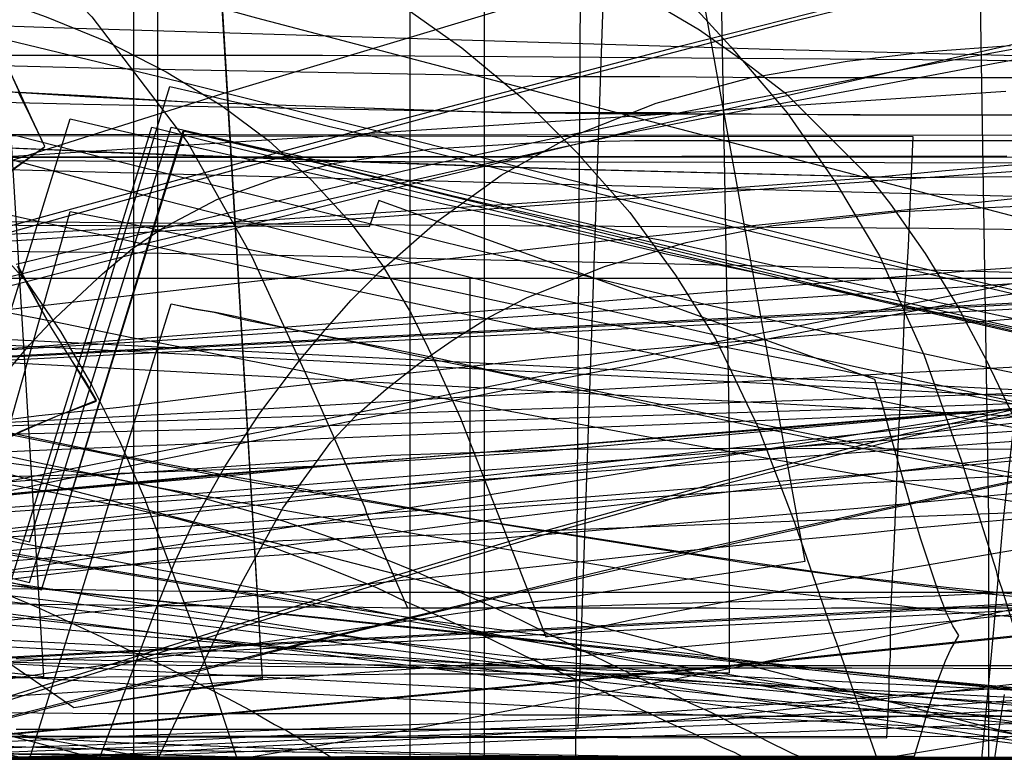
# Model space of a CAD drawing. Header units: millimetres. Extents: x 0 to 1298, y -1 to 755.
# Tile 152 of 169: x 162 to 244, y 0 to 62. Entities that reach past the tile are written whole.
import ezdxf

# ---------------------------------------------------------------- set-up
doc = ezdxf.new("R2010")
doc.units = ezdxf.units.MM
doc.layers.add('1', color=7, linetype='Continuous')

# ---------------------------------------------------------------- blocks, each defined once
blk = doc.blocks.new('PART001')
at = {"layer": '1'}
blk.add_lwpolyline([(274.5, 307.4), (230.3, 306.9), (184.4, 306.6), (150.2, 306.3), (115.8, 306), (83.2, 305.9), (26.2, 305.9), (13.4, 306), (0, 306), (0, 58.5), (3.8, 58.6), (14.3, 58.6), (20.7, 58.7), (26.7, 58.7), (32.5, 58.8), (89.8, 58.8), (100.5, 58.7), (111.3, 58.7), (132.9, 58.6), (187.7, 58.6), (241.5, 58.2), (269.7, 57.7)], dxfattribs=at)
blk = doc.blocks.new('PART002')
at = {"layer": '1'}
for points in [[(244.7, 50.2), (55.3, 50)], [(11.8, 0), (246.9, 0.2)]]:
    blk.add_lwpolyline(points, dxfattribs=at)
blk = doc.blocks.new('PART003')
at = {"layer": '1'}
blk.add_lwpolyline([(347.6, 0), (348.9, 25), (1.3, 42.5), (0, 17.5)], close=True, dxfattribs=at)
blk = doc.blocks.new('PART004')
at = {"layer": '1'}
blk.add_lwpolyline([(201.2, 0), (201.2, 68), (0, 68), (0, 0)], close=True, dxfattribs=at)
blk = doc.blocks.new('PART005')
at = {"layer": '1'}
blk.add_lwpolyline([(158.7, 27.8), (169.3, 25.6), (180, 23.6), (201.5, 19.8), (220.7, 16.8), (230.3, 15.4), (239.9, 14.3), (248.9, 13.4)], dxfattribs=at)
blk = doc.blocks.new('PART006')
at = {"layer": '1'}
blk.add_lwpolyline([(0, 0), (300, 0), (300, 40), (0, 40)], close=True, dxfattribs=at)
blk = doc.blocks.new('PART008')
at = {"layer": '1'}
blk.add_lwpolyline([(0, 40), (0, 0), (300, 0), (300, 40)], close=True, dxfattribs=at)
blk = doc.blocks.new('PART009')
at = {"layer": '1'}
blk.add_lwpolyline([(246.2, 281), (192.3, 285.1), (143.8, 288.7), (125.2, 290), (106.6, 291.2), (88.1, 292.2), (80.8, 292.4), (69.6, 292.9), (56.2, 293.2), (42.5, 293.4), (31.8, 293.6), (21, 293.8), (10.6, 294), (5.7, 294.1), (0.9, 294.2), (0.1, 56.7), (0, 0), (81, 0), (290.1, 0)], dxfattribs=at)
blk = doc.blocks.new('PART011')
at = {"layer": '1'}
blk.add_lwpolyline([(195, 0), (195, 90), (0, 90), (0, 0)], close=True, dxfattribs=at)
blk = doc.blocks.new('PART013')
at = {"layer": '1'}
blk.add_lwpolyline([(0, 0), (200, 0), (200, 40), (0, 40)], close=True, dxfattribs=at)
blk = doc.blocks.new('PART014')
at = {"layer": '1'}
blk.add_lwpolyline([(0, 0), (697.5, 0), (697.5, 65), (0, 65)], close=True, dxfattribs=at)
blk = doc.blocks.new('PART016')
at = {"layer": '1'}
blk.add_lwpolyline([(135.7, 36.6), (174.7, 47.5), (200.7, 54.6), (226.8, 61.4), (241.3, 65), (255.9, 68.4)], dxfattribs=at)
blk = doc.blocks.new('PART017')
at = {"layer": '1'}
blk.add_lwpolyline([(11.4, 31.5), (255.5, 0)], dxfattribs=at)
blk = doc.blocks.new('PART018')
at = {"layer": '1'}
blk.add_lwpolyline([(160.5, 24.8), (164.3, 24.3), (168, 23.8), (171.7, 23.1), (175, 22.4), (178.3, 21.6), (181.5, 20.7), (184.6, 19.8), (188.9, 18.3), (193.1, 16.6), (195.3, 15.7), (197.5, 14.7), (199.8, 13.6), (202.3, 12.5), (204.2, 11.6), (206.2, 10.6), (214.4, 6.6), (216.4, 5.7), (218.3, 4.7), (220.1, 3.9), (221.8, 3), (223.3, 2.3), (224.6, 1.6), (226.8, 0.5), (227.5, 0.2), (227.9, 0), (247.9, 0)], dxfattribs=at)
blk = doc.blocks.new('PART019')
at = {"layer": '1'}
blk.add_lwpolyline([(149.1, 18.2), (163.3, 14.7), (175.1, 52.6), (177.3, 52.1), (179.4, 51.6), (181.2, 51.2), (182.9, 50.8), (185.9, 50.2), (188.8, 49.5), (192.8, 48.6), (197.1, 47.6), (206.3, 45.4), (214.9, 43.4), (216, 43.2), (225.7, 41), (238.2, 38.2), (250.3, 35.6)], dxfattribs=at)
blk = doc.blocks.new('PART020')
at = {"layer": '1'}
blk.add_lwpolyline([(147.9, 20.6), (163.6, 22.2), (179.5, 23.7), (195.3, 25.1), (225.2, 27.5), (241.3, 28.9), (257.4, 30.2)], dxfattribs=at)
blk = doc.blocks.new('PART021')
at = {"layer": '1'}
blk.add_lwpolyline([(153.8, 0.1), (174.6, 0.4), (190.7, 1), (206.8, 1.7), (227.5, 2.3), (248.1, 3.1)], dxfattribs=at)
blk = doc.blocks.new('PART025')
at = {"layer": '1'}
blk.add_lwpolyline([(247.6, 220.3), (232.5, 221.6), (205.8, 223.4), (191.3, 224.7), (176.8, 225.8), (159.3, 226.9), (141.9, 227.6), (108.7, 228.6), (91.8, 229.3), (83.3, 229.6), (61.6, 230.1), (48.6, 230.2), (24.1, 230.2), (0, 31.4), (27.9, 27.7), (39.1, 26.3), (55.8, 24.1), (83.2, 20.8), (110.5, 17.6), (157.8, 12.3), (204.1, 7.2), (222.3, 5.2), (240.6, 3.4), (257.4, 2.1)], dxfattribs=at)
blk = doc.blocks.new('PART027')
at = {"layer": '1'}
blk.add_lwpolyline([(158.8, 0.5), (174.1, 1.1), (189.4, 1.8), (209.1, 2.4), (228.7, 3.2), (240.2, 3.8), (251.6, 4.5)], dxfattribs=at)
blk = doc.blocks.new('PART031')
at = {"layer": '1'}
blk.add_lwpolyline([(160.6, 48.2), (164.6, 51), (163.5, 53.3), (162.4, 55.5)], dxfattribs=at)
blk = doc.blocks.new('PART033')
at = {"layer": '1'}
blk.add_lwpolyline([(144.9, 0), (190.8, 14.4), (205.8, 18.9), (221.2, 23.2), (236.3, 27.1), (251.4, 30.5)], dxfattribs=at)
blk = doc.blocks.new('PART034')
at = {"layer": '1'}
blk.add_lwpolyline([(35, 0), (172, 0), (172, 70), (15.2, 70), (0, 51), (0, 44), (16.8, 23), (35, 23)], close=True, dxfattribs=at)
blk = doc.blocks.new('PART035')
at = {"layer": '1'}
blk.add_lwpolyline([(162.2, 8.4), (172.1, 8.2), (189.5, 7.9), (199.7, 7.8), (267.1, 7.8)], dxfattribs=at)
blk = doc.blocks.new('PART036')
at = {"layer": '1'}
blk.add_lwpolyline([(18.1, 0), (505.7, 0)], dxfattribs=at)
blk = doc.blocks.new('PART038')
at = {"layer": '1'}
blk.add_lwpolyline([(159.2, 71), (164, 66.5), (168.5, 61.8), (176.5, 51.3), (181.8, 41.9), (186.5, 31.7), (191.2, 21), (191.4, 20.4), (194.8, 12.6), (203.6, 12.6), (207, 12.7), (238.7, 13.6), (270.6, 15.2)], dxfattribs=at)
blk = doc.blocks.new('PART039')
at = {"layer": '1'}
blk.add_lwpolyline([(145.9, 0), (190.8, 14.1), (205.8, 18.6), (221.1, 22.9), (236.3, 26.8), (251.4, 30.2)], dxfattribs=at)
blk = doc.blocks.new('PART040')
at = {"layer": '1'}
for points in [[(249.2, 48.5), (236.3, 48.4), (208, 49.1), (194.2, 49.6), (170.4, 50.5), (165.9, 50.7), (161.1, 50.9)], [(161, 1.1), (172, 0.8), (187.6, 0.6), (196.7, 0.4), (205.5, 0.3), (220.6, 0.1), (235.2, 0), (249.2, 0.1)]]:
    blk.add_lwpolyline(points, dxfattribs=at)
blk = doc.blocks.new('PART041')
at = {"layer": '1'}
blk.add_lwpolyline([(0, 44.5), (169.1, 0), (173.9, 12.6), (175.4, 16.4), (177, 19.8), (179.6, 24.4), (182.5, 28.8), (185.8, 33.2), (187.9, 35.7), (190.1, 38.2), (192.4, 40.5), (197.3, 44.8), (202.6, 48.6), (208.1, 51.7), (215.5, 54.6), (223.3, 56.7), (231.4, 58.1), (238.2, 58.9), (245, 59.4)], dxfattribs=at)
blk = doc.blocks.new('PART043')
at = {"layer": '1'}
blk.add_lwpolyline([(172, 70), (35, 70), (35, 47), (16.8, 47), (0, 26), (0, 18.9), (15.2, 0), (172, 0)], close=True, dxfattribs=at)
blk = doc.blocks.new('PART044')
at = {"layer": '1'}
blk.add_lwpolyline([(158, 92.8), (168.1, 90.5), (173.1, 89.1), (178, 87.5), (187.6, 83.7), (196.8, 79.1), (205.5, 73.7), (211.3, 69.3), (216.7, 64.5), (219.2, 62), (221.7, 59.3), (226.4, 53.8), (230.5, 47.9), (234.1, 41.9), (237.8, 33.6), (240.9, 24.9), (243.8, 15.7), (243.9, 15.3), (244.3, 14.1), (246.7, 6.4)], dxfattribs=at)
blk = doc.blocks.new('PART045')
at = {"layer": '1'}
blk.add_lwpolyline([(245.1, 93.5), (34.1, 93.5), (30.1, 93.2), (25.7, 92.5), (21.7, 91.3), (17.4, 89.8), (13.4, 87.5), (9.7, 84.8), (7.9, 83), (6.2, 81), (4.8, 78.7), (3.5, 76.4), (2.5, 74.1), (1.5, 71.5), (0.8, 68.8), (0.3, 66.3), (0.2, 64.5), (0, 61.7), (0, 16), (0, 0), (279.2, 0)], dxfattribs=at)
blk = doc.blocks.new('PART046')
at = {"layer": '1'}
blk.add_lwpolyline([(246.7, 95), (35.6, 95), (31.4, 94.7), (26.9, 93.9), (22.7, 92.7), (18.3, 91.2), (14.1, 88.8), (10.2, 86), (8.2, 84), (6.5, 81.9), (5, 79.4), (3.7, 77.1), (2.6, 74.7), (1.5, 71.9), (0.9, 69.2), (0.4, 66.5), (0.2, 64.8), (0, 61.7), (0, 16), (0, 0), (282.2, 0)], dxfattribs=at)
blk = doc.blocks.new('PART047')
at = {"layer": '1'}
blk.add_lwpolyline([(246.7, 95), (35.6, 95), (31.4, 94.7), (26.9, 93.9), (22.7, 92.7), (18.3, 91.1), (14.1, 88.8), (10.2, 86), (8.2, 84), (6.5, 81.9), (5, 79.4), (3.7, 77.1), (2.6, 74.7), (1.5, 71.9), (0.9, 69.2), (0.4, 66.4), (0.2, 64.8), (0, 61.7), (0, 16), (0, 0), (282.2, 0)], dxfattribs=at)
blk = doc.blocks.new('PART048')
at = {"layer": '1'}
blk.add_lwpolyline([(160.7, 8.1), (170.6, 7.9), (187.9, 7.7), (198.1, 7.6), (231.8, 7.6), (265.6, 7.5)], dxfattribs=at)
blk = doc.blocks.new('PART049')
at = {"layer": '1'}
blk.add_lwpolyline([(245, 93.5), (34.1, 93.5), (30, 93.2), (25.6, 92.4), (21.6, 91.3), (17.3, 89.8), (13.3, 87.5), (9.6, 84.8), (7.8, 82.9), (6.2, 81), (4.7, 78.6), (3.4, 76.3), (2.4, 74.1), (1.4, 71.4), (0.7, 68.8), (0.3, 66.2), (0.1, 64.4), (0, 61.7), (0, 16), (0, 0), (279.1, 0)], dxfattribs=at)
blk = doc.blocks.new('PART050')
at = {"layer": '1'}
for points in [[(249.3, 48.5), (236.1, 48.4), (207.3, 49.1), (193.2, 49.6), (169.4, 50.5), (168.4, 50.5), (167.9, 50.6), (167.3, 50.6), (160.9, 50.9)], [(160.8, 1.1), (171.8, 0.8), (187.4, 0.6), (196.6, 0.4), (205.5, 0.3), (220.6, 0.1), (235.2, 0), (249.3, 0.1)]]:
    blk.add_lwpolyline(points, dxfattribs=at)
blk = doc.blocks.new('PART052')
at = {"layer": '1'}
blk.add_lwpolyline([(0, 0), (570, 0), (570, 65), (0, 65)], close=True, dxfattribs=at)
blk = doc.blocks.new('PART053')
at = {"layer": '1'}
blk.add_lwpolyline([(201.2, 0), (201.2, 68), (0, 68), (0, 0)], close=True, dxfattribs=at)
blk = doc.blocks.new('PART054')
at = {"layer": '1'}
blk.add_lwpolyline([(5.1, 48.3), (256.1, 0)], dxfattribs=at)
blk = doc.blocks.new('PART056')
at = {"layer": '1'}
blk.add_lwpolyline([(251.9, 50.1), (9, 50), (0, 39.3), (1.4, 37.5), (2.6, 35.7), (5.1, 32.4), (8.6, 27.4), (12.2, 22.1), (14.2, 18.6), (16.2, 15), (18, 11.5), (19.7, 8.1), (46.5, 0), (122.1, 0), (129.3, 0.1), (243.7, 0.1), (244.1, 2.9), (244.5, 5.4)], dxfattribs=at)
blk = doc.blocks.new('PART057')
at = {"layer": '1'}
blk.add_lwpolyline([(0, 254.7), (0, 49.7), (2, 49.9), (4.1, 50), (8.7, 50.3), (13.7, 50.6), (19, 50.8), (30, 51.4), (35.6, 51.6), (40.9, 51.7), (49.4, 51.9), (57.5, 51.8), (65.7, 51.6), (82, 51.1), (102.7, 50.5), (123.2, 50.1), (164.6, 49), (247.5, 46.8)], dxfattribs=at)
blk = doc.blocks.new('PART058')
at = {"layer": '1'}
blk.add_lwpolyline([(160.7, 5.2), (176.6, 6.2), (192, 7.3), (206.8, 8.4), (221.2, 9.7), (235.2, 11), (249.3, 12.5)], dxfattribs=at)
blk = doc.blocks.new('PART059')
at = {"layer": '1'}
blk.add_lwpolyline([(300, 0), (300, 40), (0, 40), (0, 0)], close=True, dxfattribs=at)
blk = doc.blocks.new('PART060')
at = {"layer": '1'}
blk.add_lwpolyline([(200, 0), (200, 40), (0, 40), (0, 0)], close=True, dxfattribs=at)
blk = doc.blocks.new('PART061')
at = {"layer": '1'}
blk.add_lwpolyline([(250.3, 276.5), (0.1, 276.5), (0, 220), (0, 29.5), (10.2, 28.8), (20.3, 28.2), (30.1, 27.8), (40, 27.6), (51.4, 27.8), (63, 28.3), (74.6, 28.9), (86.2, 29.7), (132.6, 32.3), (174.8, 34.9), (216.9, 37.7), (254.3, 40.2)], dxfattribs=at)
blk = doc.blocks.new('PART063')
at = {"layer": '1'}
blk.add_lwpolyline([(155.7, 6.9), (166.7, 45.6), (170.3, 44.9), (173.9, 44.1), (177.8, 43.3), (181.8, 42.4), (190.1, 40.7), (198.8, 38.9), (207.7, 37), (216.7, 35.2), (225.8, 33.4), (234.7, 31.6), (247.7, 29.1)], dxfattribs=at)
blk = doc.blocks.new('PART064')
at = {"layer": '1'}
blk.add_lwpolyline([(319.5, 41.7), (0, 25), (1.3, 0), (320.8, 16.8)], close=True, dxfattribs=at)
blk = doc.blocks.new('PART065')
at = {"layer": '1'}
blk.add_lwpolyline([(146, 42.9), (178.7, 44.6), (206, 46.4), (233.1, 48.4), (239.6, 49), (251.3, 50)], dxfattribs=at)
blk = doc.blocks.new('PART066')
at = {"layer": '1'}
blk.add_lwpolyline([(300, 40), (0, 40), (0, 0), (300, 0)], close=True, dxfattribs=at)
blk = doc.blocks.new('PART067')
at = {"layer": '1'}
blk.add_lwpolyline([(148.8, 36.1), (173.3, 42.4), (197.6, 48.5), (214.7, 52.6), (231.9, 56.5), (245.6, 59.6)], dxfattribs=at)
blk = doc.blocks.new('PART068')
at = {"layer": '1'}
blk.add_lwpolyline([(162.2, 2.5), (207.9, 2.5), (209, 2.6), (212, 89.3), (212, 109.3), (192, 109.3), (189.3, 107.6), (186.4, 105.9), (183.4, 104.1), (180.5, 102.4), (177.3, 100.7), (174.1, 99.1), (170.9, 97.6), (167.7, 96), (165.6, 95.1), (163.4, 94.2), (161.3, 93.4)], dxfattribs=at)
blk = doc.blocks.new('PART070')
at = {"layer": '1'}
blk.add_lwpolyline([(154.8, 14.9), (166.7, 53.3), (170.1, 52.5), (173.7, 51.7), (177.4, 50.9), (181.3, 50), (189.4, 48.2), (197.9, 46.2), (206.7, 44.3), (215.5, 42.3), (216.2, 42.1), (224.3, 40.4), (233, 38.5), (239.3, 37.1), (257.6, 33.2)], dxfattribs=at)
blk = doc.blocks.new('PART073')
at = {"layer": '1'}
blk.add_lwpolyline([(248.5, 235.3), (234.2, 236.1), (219.9, 236.8), (188.7, 238.8), (170, 239.6), (151.3, 240), (115.7, 240.4), (97.4, 240.9), (88.2, 241.1), (70.5, 241.1), (61.7, 240.9), (24.9, 240.9), (0, 32.9), (29.7, 29.2), (39.1, 28.1), (59.6, 25.6), (88.7, 22.3), (117.9, 19.1), (168.3, 13.8), (217.6, 8.7), (237.1, 6.7), (246.8, 5.7)], dxfattribs=at)
blk = doc.blocks.new('PART074')
at = {"layer": '1'}
blk.add_lwpolyline([(147.8, 27.3), (168.7, 28), (227.7, 29.9), (259, 30.9)], dxfattribs=at)
blk = doc.blocks.new('PART075')
at = {"layer": '1'}
blk.add_lwpolyline([(159, 25.6), (162.6, 27.3), (165.7, 28.6), (168.9, 29.9), (167.8, 31.6), (166.9, 33.1), (165.1, 36), (162.3, 41)], dxfattribs=at)
blk = doc.blocks.new('PART076')
at = {"layer": '1'}
blk.add_lwpolyline([(160.3, 50.3), (171.9, 47.2), (183.3, 44.3), (205.3, 38.8), (227.5, 33.7), (253.9, 27.9)], dxfattribs=at)
blk = doc.blocks.new('PART077')
at = {"layer": '1'}
blk.add_lwpolyline([(159.9, 67.9), (171.4, 64.7), (182.2, 61.7), (211.9, 53.9), (241.9, 46.1), (280.9, 35.9)], dxfattribs=at)
blk = doc.blocks.new('PART078')
at = {"layer": '1'}
blk.add_lwpolyline([(0, 344.5), (0.1, 287.9), (0.7, 38.6), (26.4, 38.6), (34.5, 38.5), (45.4, 38.5), (56.5, 38.4), (79, 38.6), (95.1, 39.1), (111, 39.9), (126.9, 40.9), (142.7, 41.9), (167.3, 43.5), (191.8, 45.1), (219, 47.1), (246.2, 49), (267.4, 50.2), (288.6, 51.5), (309.8, 52.9), (320.5, 53.5), (331.1, 54), (346, 54.4), (360.8, 54.5), (385.1, 54.4)], dxfattribs=at)
blk = doc.blocks.new('PART079')
at = {"layer": '1'}
blk.add_lwpolyline([(143.8, 15.8), (185.9, 10.7), (202.5, 8.7), (219.1, 6.9), (228.2, 6), (237.3, 5.2), (248.9, 4.2)], dxfattribs=at)
blk = doc.blocks.new('PART080')
at = {"layer": '1'}
blk.add_lwpolyline([(157.9, 16.2), (173.9, 17.5), (184.4, 18.2), (194.9, 18.6), (215.8, 19.4), (233.8, 20.1), (251.9, 20.8)], dxfattribs=at)
blk = doc.blocks.new('PART081')
at = {"layer": '1'}
blk.add_lwpolyline([(159, 25.5), (162.6, 27.3), (165.7, 28.6), (168.9, 29.8), (167.9, 31.5), (166.9, 33.1), (165.1, 36), (162.4, 40.9)], dxfattribs=at)
blk = doc.blocks.new('PART082')
at = {"layer": '1'}
blk.add_lwpolyline([(248.7, 235.1), (212.9, 238.7), (190, 241.3), (167, 244), (146.4, 246.2), (125.7, 248.4), (98.8, 251.2), (85.4, 252.4), (71.9, 253.5), (53, 254.5), (34.3, 255.1), (17.8, 255.5), (9.5, 255.6), (1, 255.8), (0.2, 56.6), (0, 0), (70, 0), (235, 0.1), (266.6, 0.1)], dxfattribs=at)
blk = doc.blocks.new('PART083')
at = {"layer": '1'}
blk.add_lwpolyline([(148.1, 20), (173, 21.8), (197.8, 23.8), (224.2, 25.8), (250.5, 27.7)], dxfattribs=at)
blk = doc.blocks.new('PART084')
at = {"layer": '1'}
blk.add_lwpolyline([(150.9, 22.3), (164.4, 23.3), (193.4, 25.3), (208.3, 25.8), (223.3, 25.9), (250.5, 25.8)], dxfattribs=at)
blk = doc.blocks.new('PART085')
at = {"layer": '1'}
blk.add_lwpolyline([(139.2, 0), (222.3, 7.9), (256.9, 11.5)], dxfattribs=at)
blk = doc.blocks.new('PART087')
at = {"layer": '1'}
blk.add_lwpolyline([(155.1, 48.6), (163.1, 39.7), (165.9, 35.6), (168.5, 31.1), (170.8, 26.5), (172.9, 21.7), (176.7, 11.7), (177.2, 10.4), (177.3, 9.9), (180.6, 0), (187.1, 1.1), (191.5, 1.9), (194, 2.3), (223.9, 8), (253.7, 14.3)], dxfattribs=at)
blk = doc.blocks.new('PART089')
at = {"layer": '1'}
blk.add_lwpolyline([(161.8, 32.7), (163.3, 34.5), (165, 36.3), (166.8, 38), (169.4, 40.4), (171.9, 42.5), (174.4, 44.2), (178.9, 46.6), (183.7, 48.3), (188.7, 49.6), (196.8, 50.8), (205.1, 51.3), (213.7, 51.5), (256, 51.5)], dxfattribs=at)
blk = doc.blocks.new('PART091')
at = {"layer": '1'}
blk.add_lwpolyline([(14.1, 0), (455.5, 0)], dxfattribs=at)
blk = doc.blocks.new('PART092')
at = {"layer": '1'}
blk.add_lwpolyline([(35, 47), (16.8, 47), (0, 26), (0, 19), (15.2, 0), (172, 0.1), (172, 70.1), (35, 70)], close=True, dxfattribs=at)
blk = doc.blocks.new('PART094')
at = {"layer": '1'}
blk.add_lwpolyline([(139.8, 0), (222.3, 7.8), (257, 11.4)], dxfattribs=at)
blk = doc.blocks.new('PART095')
at = {"layer": '1'}
blk.add_lwpolyline([(172, 0), (172, 70), (15.2, 70.1), (0, 51.1), (0, 44.1), (16.8, 23.1), (35, 23.1), (35, 0.1)], close=True, dxfattribs=at)
blk = doc.blocks.new('PART096')
at = {"layer": '1'}
blk.add_lwpolyline([(159.8, 76.7), (164.4, 75.5), (168.9, 74.2), (177.7, 71.1), (186.1, 67.4), (194.1, 62.9), (199.3, 59.2), (204.4, 55), (208.9, 50.5), (213.3, 45.5), (217.1, 40.3), (220.5, 34.9), (224, 27.6), (227, 19.7), (230.1, 10.8), (230.5, 9.7), (233.9, 0), (241.1, 1.2), (243.9, 1.7), (247.7, 2.4)], dxfattribs=at)
blk = doc.blocks.new('PART097')
at = {"layer": '1'}
for points in [[(249.1, 53.6), (231.9, 53.6), (223.1, 53.7), (214, 53.7), (204.9, 53.8), (167.8, 54.5), (143.1, 55.1)], [(156.6, 0.5), (172, 0.3), (179.4, 0.1), (201.1, 0.1), (221.2, 0), (240.4, 0), (301.4, 0)]]:
    blk.add_lwpolyline(points, dxfattribs=at)
blk = doc.blocks.new('PART098')
at = {"layer": '1'}
blk.add_lwpolyline([(267.3, 0), (267.3, 160.9), (0, 160.9), (0, 0), (133.7, 0)], close=True, dxfattribs=at)
blk = doc.blocks.new('PART099')
at = {"layer": '1'}
for points in [[(268.6, 56.7), (224.9, 56.7), (215.8, 56.8), (206.7, 56.8), (169.5, 57.5), (119.6, 58.8)], [(158.2, 0.5), (173.4, 0.4), (180.9, 0.2), (188.4, 0.2), (202.8, 0.1), (243.1, 0.1), (261.3, 0)]]:
    blk.add_lwpolyline(points, dxfattribs=at)
blk = doc.blocks.new('PART100')
at = {"layer": '1'}
blk.add_lwpolyline([(264.2, 0), (264.2, 159.3), (0, 159.3), (0, 0), (132.1, 0)], close=True, dxfattribs=at)
blk = doc.blocks.new('PART101')
at = {"layer": '1'}
blk.add_lwpolyline([(264.2, 0), (264.2, 159.4), (0, 159.4), (0, 0), (132.1, 0)], close=True, dxfattribs=at)
blk = doc.blocks.new('PART102')
at = {"layer": '1'}
blk.add_lwpolyline([(267.2, 0), (267.2, 160.8), (0, 160.8), (0, 0), (133.6, 0)], close=True, dxfattribs=at)
blk = doc.blocks.new('PART105')
at = {"layer": '1'}
blk.add_lwpolyline([(140.8, 15.7), (182, 10.6), (198.3, 8.5), (214.5, 6.7), (232.3, 5.1), (243.9, 4.1), (262.5, 2.6)], dxfattribs=at)
blk = doc.blocks.new('PART106')
at = {"layer": '1'}
blk.add_lwpolyline([(159.1, 25.6), (162.7, 27.3), (165.7, 28.6), (168.9, 29.9), (167.9, 31.6), (166.9, 33.1), (165.1, 36), (162.4, 41)], dxfattribs=at)
blk = doc.blocks.new('PART107')
at = {"layer": '1'}
blk.add_lwpolyline([(159.3, 1.4), (172.8, 2), (207.6, 3.4), (221.4, 4.3), (235.2, 5.3), (256.7, 6.8)], dxfattribs=at)
blk = doc.blocks.new('PART108')
at = {"layer": '1'}
blk.add_lwpolyline([(261.6, 284.5), (0, 284.5), (0.2, 227.9), (0.9, 25.8), (9.5, 26), (17.8, 26.1), (34.3, 26.5), (52.6, 27.1), (71, 28.2), (84.2, 29.2), (97.3, 30.5), (123.5, 33.2), (143.7, 35.4), (163.9, 37.7), (186.4, 40.3), (208.8, 42.9), (226.2, 44.7), (243.7, 46.5), (268.9, 49.2)], dxfattribs=at)
blk = doc.blocks.new('PART109')
at = {"layer": '1'}
blk.add_lwpolyline([(0, 0), (675, 0), (675, 65), (0, 65)], close=True, dxfattribs=at)
blk = doc.blocks.new('PART111')
at = {"layer": '1'}
blk.add_lwpolyline([(153.8, 26.9), (164, 24.7), (174.2, 22.6), (194.7, 18.9), (213, 15.8), (222.2, 14.4), (231.4, 13.3), (240, 12.3), (248.6, 11.6)], dxfattribs=at)
blk = doc.blocks.new('PART112')
at = {"layer": '1'}
blk.add_lwpolyline([(1.3, 0), (341.8, 17.3), (340.5, 42.3), (0, 25)], close=True, dxfattribs=at)
blk = doc.blocks.new('PART113')
at = {"layer": '1'}
blk.add_lwpolyline([(160.5, 22), (180, 23.8), (183.5, 24.1), (234.9, 28.4), (250.3, 29.6)], dxfattribs=at)
blk = doc.blocks.new('PART114')
at = {"layer": '1'}
blk.add_lwpolyline([(10.9, 42.1), (264, 0)], dxfattribs=at)
blk = doc.blocks.new('PART115')
at = {"layer": '1'}
blk.add_lwpolyline([(161.7, 14.6), (173.5, 52.6), (178.4, 51.4), (183.4, 50.2), (188.6, 48.9), (204.8, 45), (213.3, 43), (215.7, 42.4), (230, 39.1), (244.2, 35.8), (267.1, 30.6)], dxfattribs=at)
blk = doc.blocks.new('PART116')
at = {"layer": '1'}
blk.add_lwpolyline([(161, 3.9), (169.9, 3.8), (199, 3.8), (202.7, 3.7), (220.6, 3.7), (223.3, 3.6), (248.1, 3.6)], dxfattribs=at)
blk = doc.blocks.new('PART117')
at = {"layer": '1'}
blk.add_lwpolyline([(155, 47.7), (179.4, 55.4), (204, 62.8), (231.3, 70.5), (249.6, 75.3)], dxfattribs=at)
blk = doc.blocks.new('PART118')
at = {"layer": '1'}
blk.add_lwpolyline([(0, 0), (237, 0.3), (237.6, 2.2), (238.2, 4.3), (238.9, 6.4), (239.6, 8.2), (240, 9.1), (240.7, 10.3), (240.2, 11.1), (239.7, 12.1), (239.3, 13.1), (239, 13.9), (237.5, 18.4), (236.7, 21.1), (235.1, 26.7), (234.4, 29.3), (233.7, 31.6), (192.4, 46.5), (191.6, 44.3), (9, 45)], dxfattribs=at)
blk = doc.blocks.new('PART120')
at = {"layer": '1'}
blk.add_lwpolyline([(152.9, 13.9), (169.8, 16), (178, 17), (186, 18), (193.9, 18.9), (201.5, 19.9), (208.8, 20.8), (215.9, 21.6), (222.6, 22.4), (228.9, 23.2), (234.9, 23.9), (240.5, 24.6), (245.5, 25.2)], dxfattribs=at)
blk = doc.blocks.new('PART121')
at = {"layer": '1'}
blk.add_lwpolyline([(0.7, 290.6), (0, 63.8), (4.2, 63.7), (8.5, 63.7), (17.6, 63.5), (27.2, 63.4), (37.1, 63.2), (78, 62.8), (87, 62.7), (95.8, 62.7), (113.3, 62.5), (139.2, 61.8), (165.3, 60.9), (225, 59.1), (279.1, 57.7)], dxfattribs=at)
blk = doc.blocks.new('PART122')
at = {"layer": '1'}
blk.add_lwpolyline([(159.4, 15.4), (172.7, 17.4), (186.1, 19.5), (213.1, 23.9), (226.3, 26.1), (239.3, 28.2), (251.8, 30.4)], dxfattribs=at)
blk = doc.blocks.new('PART126')
at = {"layer": '1'}
blk.add_lwpolyline([(1, 240), (0, 41.4), (8.9, 41.7), (18, 41.9), (27.2, 42.2), (36.6, 42.4), (55.5, 42.8), (74.4, 42.9), (89.6, 42.9), (104.8, 42.8), (134.9, 42.5), (169.6, 42.2), (186.9, 41.9), (204.2, 41.5), (232.4, 40.9), (260.6, 40.1)], dxfattribs=at)
blk = doc.blocks.new('PART127')
at = {"layer": '1'}
blk.add_lwpolyline([(156.4, 0.8), (170.5, 1.3), (184.5, 2), (202.6, 2.6), (220.6, 3.3), (235, 4.2), (249.4, 5.2)], dxfattribs=at)
blk = doc.blocks.new('PART129')
at = {"layer": '1'}
for points in [[(49.1, 0.1), (242.6, 0), (243.6, 10.8), (244.4, 19.7), (245.2, 27)], [(247.8, 49.6), (8.3, 50.1)]]:
    blk.add_lwpolyline(points, dxfattribs=at)
blk = doc.blocks.new('PART130')
at = {"layer": '1'}
blk.add_lwpolyline([(143.5, 35.6), (165.8, 41.2), (188.1, 46.6), (200.5, 49.4), (213, 52.1), (222.7, 54), (232.4, 55.8), (244, 58), (259.5, 60.8)], dxfattribs=at)
blk = doc.blocks.new('PART131')
at = {"layer": '1'}
blk.add_lwpolyline([(0, 0), (583.1, 0), (583.1, 65), (0, 65)], close=True, dxfattribs=at)
blk = doc.blocks.new('PART132')
at = {"layer": '1'}
blk.add_lwpolyline([(157.4, 15.8), (164.3, 14.1), (176.2, 52.3), (187.6, 49.6), (198.6, 46.9), (209.5, 44.4), (215.7, 42.9), (220.3, 41.8), (233.3, 38.7), (246.4, 35.7)], dxfattribs=at)
blk = doc.blocks.new('PART133')
at = {"layer": '1'}
blk.add_lwpolyline([(312.6, 41.5), (0, 25), (1.3, 0), (313.9, 16.6)], close=True, dxfattribs=at)
blk = doc.blocks.new('PART135')
at = {"layer": '1'}
blk.add_lwpolyline([(154.4, 18.1), (174.6, 19.3), (195.6, 20.7), (216.6, 22.4), (236.2, 24), (255.5, 25.8)], dxfattribs=at)
blk = doc.blocks.new('PART136')
at = {"layer": '1'}
blk.add_lwpolyline([(8.5, 63.3), (253.5, 0)], dxfattribs=at)
blk = doc.blocks.new('PART138')
at = {"layer": '1'}
blk.add_lwpolyline([(255.2, 260.5), (0, 260.5), (0.2, 203.8), (0.9, 8.4), (5.4, 8.5), (10.2, 8.5), (15.3, 8.6), (20.6, 8.7), (31.6, 8.9), (37.1, 9.1), (42.6, 9.2), (51.4, 9.4), (60, 9.8), (78.5, 10.8), (80.8, 11), (97.2, 12.3), (116, 14.1), (134.7, 16), (176.2, 20.5), (222.3, 25.5), (258.2, 29.4)], dxfattribs=at)
blk = doc.blocks.new('PART139')
at = {"layer": '1'}
blk.add_lwpolyline([(156.4, 1.6), (163.3, 0), (175.1, 37.9), (177.1, 37.5), (178.8, 37.2), (180.3, 36.9), (181.7, 36.6), (184.3, 36), (186.7, 35.5), (190.2, 34.8), (193.8, 34.1), (197.7, 33.3), (201.6, 32.4), (209.8, 30.8), (215.2, 29.7), (218.1, 29.1), (228.7, 27), (239, 25), (259.3, 21.2)], dxfattribs=at)
blk = doc.blocks.new('PART140')
at = {"layer": '1'}
blk.add_lwpolyline([(158.4, 15), (163.9, 12.7), (169.3, 10.2), (172, 8.9), (174.7, 7.7), (176.4, 6.8), (179.8, 5.1), (181.7, 4.1), (183.7, 2.9), (184.7, 2.4), (185.7, 1.8), (187.3, 0.9), (187.9, 0.5), (188.4, 0.2), (188.5, 0.2), (188.6, 0.1), (188.8, 0), (208.8, 0), (209.4, 95.3)], dxfattribs=at)
blk = doc.blocks.new('PART143')
at = {"layer": '1'}
blk.add_lwpolyline([(159.4, 63.7), (164.7, 61.8), (169.8, 59.7), (174.7, 57.2), (179.3, 54.4), (183.2, 51.5), (186.8, 48.2), (190, 44.7), (192.7, 41.1), (195.1, 37.1), (197.2, 32.8), (199.2, 28.4), (206.3, 10.2), (211.1, 11.1), (213.4, 11.6), (230, 14.8), (246.3, 17.6)], dxfattribs=at)
blk = doc.blocks.new('PART144')
at = {"layer": '1'}
blk.add_lwpolyline([(174, 70.4), (37, 70.4), (37, 48.2), (17.5, 48.2), (0, 26.1), (0, 19.1), (0.9, 18), (15.1, 0), (174, 0), (174, 18)], close=True, dxfattribs=at)
blk = doc.blocks.new('PART145')
at = {"layer": '1'}
blk.add_lwpolyline([(0, 0), (269, 0)], dxfattribs=at)
blk = doc.blocks.new('PART146')
at = {"layer": '1'}
blk.add_lwpolyline([(156.6, 68.5), (166.3, 69.5), (175.8, 70.1), (185.3, 70.1), (189.9, 69.9), (194.4, 69.4), (198.8, 68.6), (203.1, 67.7), (207.3, 66.4), (211.3, 65), (215.2, 63), (219.1, 60.7), (222.8, 58.1), (226.3, 55.4), (232.9, 48.8), (233.6, 48), (235, 46.2), (237.9, 42.1), (240.6, 37.7), (243, 33.2), (245.3, 28.4)], dxfattribs=at)
blk = doc.blocks.new('PART147')
at = {"layer": '1'}
blk.add_lwpolyline([(144.7, 13.3), (163.9, 12.9), (175, 12.8), (178.5, 12.8), (181.7, 12.7), (189.5, 12.7), (194.3, 12.6), (220.5, 12.6), (225.3, 12.5), (230.1, 12.6), (256.3, 12.6)], dxfattribs=at)
blk = doc.blocks.new('PART149')
at = {"layer": '1'}
blk.add_lwpolyline([(0, 31.2), (174, 0), (181, 14.7), (184.4, 20.9), (188.4, 26.4), (190.5, 28.6), (193, 30.8), (195.7, 32.9), (198.6, 34.9), (201.6, 36.8), (204.7, 38.4), (211.2, 41), (218, 43), (225, 44.4), (235.8, 45.6), (246.8, 46.1)], dxfattribs=at)
blk = doc.blocks.new('PART150')
at = {"layer": '1'}
for points in [[(273.7, 53.6), (237, 53.6), (223.4, 53.7), (213.2, 53.7), (202.7, 53.8), (176.5, 54.7), (168.4, 55.1), (160.3, 55.6)], [(156.1, 2.2), (170.9, 1.4), (187.4, 0.8), (194.2, 0.6), (212.3, 0.3), (216.7, 0.2), (220, 0.1), (224.6, 0.1), (226.5, 0), (284.2, 0)]]:
    blk.add_lwpolyline(points, dxfattribs=at)
blk = doc.blocks.new('PART151')
at = {"layer": '1'}
for points in [[(273.7, 53.6), (236.9, 53.6), (223.4, 53.7), (218.6, 53.7), (216.7, 53.8), (202.6, 53.8), (176.5, 54.7), (168.4, 55.2), (160.3, 55.6)], [(156.1, 2.2), (170.9, 1.4), (187.3, 0.8), (194.2, 0.6), (212.3, 0.3), (216.7, 0.2), (220, 0.2), (224.6, 0.1), (226.5, 0), (284.2, 0)]]:
    blk.add_lwpolyline(points, dxfattribs=at)
blk = doc.blocks.new('PART152')
at = {"layer": '1'}
blk.add_lwpolyline([(0, 51.3), (0, 44.3), (17.6, 22.2), (37, 22.2), (37, 0), (174, 0), (174, 70.4), (15.2, 70.4), (0.9, 52.4)], close=True, dxfattribs=at)
blk = doc.blocks.new('PART153')
at = {"layer": '1'}
blk.add_lwpolyline([(156.3, 14.3), (176, 14), (182.2, 14), (188.4, 13.9), (230.1, 13.9), (271.7, 13.9)], dxfattribs=at)
blk = doc.blocks.new('PART154')
at = {"layer": '1'}
blk.add_lwpolyline([(147.9, 0), (173.8, 6.5), (178, 7.5), (185.7, 9.5), (194.4, 11.6), (203.2, 13.7), (212.3, 15.8), (234.5, 20.8), (257.1, 25.6)], dxfattribs=at)
blk = doc.blocks.new('PART156')
at = {"layer": '1'}
blk.add_lwpolyline([(147.7, 0), (169.2, 5.5), (177.9, 7.6), (185.8, 9.6), (194.4, 11.7), (203.2, 13.8), (212.3, 16), (234.5, 20.9), (257.1, 25.7)], dxfattribs=at)
blk = doc.blocks.new('PART157')
at = {"layer": '1'}
blk.add_lwpolyline([(26.9, 0), (268.9, 0)], dxfattribs=at)
blk = doc.blocks.new('PART158')
at = {"layer": '1'}
blk.add_lwpolyline([(245.1, 92.9), (240.7, 93.6), (236.5, 94), (35.6, 94), (31.4, 93.6), (26.9, 92.9), (22.7, 91.7), (18.2, 90.1), (14, 87.7), (10.2, 84.9), (8.2, 82.9), (6.5, 80.8), (4.9, 78.4), (2.5, 73.6), (1.5, 70.9), (0.8, 68.1), (0.3, 65.4), (0.1, 62.8), (0, 60.7), (0, 15), (0, 0), (272, 0)], dxfattribs=at)
blk = doc.blocks.new('PART159')
at = {"layer": '1'}
blk.add_lwpolyline([(0, 0), (269, 0)], dxfattribs=at)
blk = doc.blocks.new('PART160')
at = {"layer": '1'}
blk.add_lwpolyline([(245.1, 92.9), (240.7, 93.6), (236.5, 93.9), (232.8, 94), (39.3, 94), (35.6, 93.9), (31.4, 93.6), (26.9, 92.9), (22.7, 91.7), (18.2, 90.1), (14, 87.7), (10.2, 84.9), (8.2, 82.9), (6.5, 80.8), (4.9, 78.4), (2.5, 73.6), (1.5, 70.8), (0.8, 68.1), (0.3, 65.4), (0.1, 62.8), (0, 60.7), (0, 15), (0, 0), (272, 0)], dxfattribs=at)
blk = doc.blocks.new('PART162')
at = {"layer": '1'}
blk.add_lwpolyline([(24.9, 229), (0, 33.2), (29.2, 29.5), (39.1, 28.3), (58.5, 25.9), (87.1, 22.6), (115.7, 19.4), (165.2, 14.1), (213.7, 9), (232.7, 7), (251.8, 5.2)], dxfattribs=at)
blk = doc.blocks.new('PART163')
at = {"layer": '1'}
blk.add_lwpolyline([(145.5, 24.9), (166, 25.8), (223.9, 28.2), (254.7, 29.5)], dxfattribs=at)
blk = doc.blocks.new('PART164')
at = {"layer": '1'}
blk.add_lwpolyline([(301.6, 325.5), (0, 325.5), (0.2, 268.9), (0.9, 27.8), (5.4, 27.9), (9.7, 28), (18.1, 28), (26.2, 28.1), (34.3, 28.1), (45, 28.2), (67, 28.4), (78, 28.7), (93.7, 29.4), (109.4, 30.3), (125, 31.5), (140.6, 32.6), (164.6, 34.4), (188.7, 36.3), (242.1, 40.7), (283.6, 43.5)], dxfattribs=at)
blk = doc.blocks.new('PART165')
at = {"layer": '1'}
blk.add_lwpolyline([(160.7, 48.2), (164.6, 51), (163.5, 53.3), (162.5, 55.5), (160.5, 59.7)], dxfattribs=at)
blk = doc.blocks.new('PART166')
at = {"layer": '1'}
blk.add_lwpolyline([(157.9, 11.5), (183, 9.4), (208, 7.4), (220.6, 6.4), (240.5, 5), (257.1, 3.9)], dxfattribs=at)
blk = doc.blocks.new('PART167')
at = {"layer": '1'}
blk.add_lwpolyline([(155.9, 46.6), (163.9, 44.8), (170.9, 43.3), (179.6, 41.4), (187.7, 39.6), (199.9, 37), (212.2, 34.4), (241.6, 28.3), (271.5, 22.7)], dxfattribs=at)
blk = doc.blocks.new('PART168')
at = {"layer": '1'}
blk.add_lwpolyline([(139, 26.9), (179.9, 29), (200.1, 30.2), (220.1, 31.3), (236.4, 32.2), (244.4, 32.6), (263, 33.6)], dxfattribs=at)
blk = doc.blocks.new('PART169')
at = {"layer": '1'}
blk.add_lwpolyline([(260.6, 295.9), (0.1, 295.9), (0.1, 181.7), (0, 168.9), (0, 44.5), (4.2, 44.2), (8.2, 43.9), (12, 43.7), (15.7, 43.5), (22.9, 43.2), (30, 43.1), (41.2, 43.2), (52.8, 43.7), (76.4, 45.1), (99.7, 46.5), (122.8, 47.7), (165, 50.4), (207.1, 53.1), (244.6, 55.6)], dxfattribs=at)
blk = doc.blocks.new('PART170')
at = {"layer": '1'}
blk.add_lwpolyline([(157.4, 38), (165.5, 36.4), (171.8, 35.1), (173.5, 34.8), (181.6, 33.2), (189.8, 31.6), (202.6, 29.1), (215.6, 26.7), (241.4, 22.1), (267.2, 17.9)], dxfattribs=at)
blk = doc.blocks.new('PART171')
at = {"layer": '1'}
blk.add_lwpolyline([(160.8, 48.3), (164.6, 51), (163.4, 53.5), (160.8, 59.1)], dxfattribs=at)
blk = doc.blocks.new('PART172')
at = {"layer": '1'}
blk.add_lwpolyline([(148.3, 23.2), (167.9, 23.7), (186.8, 24.4), (196.8, 25), (206.8, 25.7), (253, 29.9)], dxfattribs=at)
blk = doc.blocks.new('PART173')
at = {"layer": '1'}
blk.add_lwpolyline([(151, 19.1), (167.9, 16.1), (182.5, 13.7), (197.1, 11.5), (211, 9.7), (224.9, 8), (238.3, 6.6), (251.7, 5.4)], dxfattribs=at)
blk = doc.blocks.new('PART174')
at = {"layer": '1'}
blk.add_lwpolyline([(159.8, 11.4), (172.7, 12.7), (185.3, 14), (191.4, 14.6), (197.4, 15.2), (203.2, 15.8), (208.8, 16.4), (214.1, 17), (219.2, 17.5), (224, 18), (228.5, 18.4), (232.7, 18.8), (236.5, 19.2), (239.9, 19.5), (242.9, 19.8), (245.4, 20)], dxfattribs=at)
blk = doc.blocks.new('PART175')
at = {"layer": '1'}
blk.add_lwpolyline([(154.7, 27.4), (164.1, 28.6), (170.8, 29.3), (182.8, 30.8), (194.5, 32.1), (206.4, 33.4), (222.4, 34.8), (238.4, 36.1), (254.3, 37.4)], dxfattribs=at)
blk = doc.blocks.new('PART176')
at = {"layer": '1'}
blk.add_lwpolyline([(158.2, 6.2), (164.9, 7.2), (171.4, 8.1), (177.7, 9), (183.7, 9.9), (186.6, 10.3), (191.2, 11), (193.4, 11.3), (198.6, 12.1), (201.4, 12.5), (204.3, 13), (207.6, 13.4), (227.9, 16.5), (207, 132), (211, 194.5), (214.3, 247.4)], dxfattribs=at)
blk = doc.blocks.new('PART177')
at = {"layer": '1'}
blk.add_lwpolyline([(151.8, 20.3), (166.2, 23.3), (180.4, 26.2), (187.4, 27.6), (194.2, 29), (200.8, 30.3), (207.2, 31.6), (213.4, 32.8), (219.2, 34), (224.8, 35), (229.9, 36), (234.7, 36.9), (239, 37.7), (242.9, 38.4), (246.3, 38.9)], dxfattribs=at)
blk = doc.blocks.new('PART179')
at = {"layer": '1'}
blk.add_lwpolyline([(149.7, 62.7), (176.6, 56.2), (192.7, 52.2), (205.7, 48.9), (208.8, 48.1), (225, 44), (241.2, 40), (261.9, 35.2)], dxfattribs=at)
blk = doc.blocks.new('PART180')
at = {"layer": '1'}
blk.add_lwpolyline([(140.8, 9.6), (164.5, 6.9), (153.6, 186.6)], dxfattribs=at)
blk = doc.blocks.new('PART183')
at = {"layer": '1'}
blk.add_lwpolyline([(0, 0), (707.5, 0), (707.5, 65), (0, 65)], close=True, dxfattribs=at)
blk = doc.blocks.new('PART185')
at = {"layer": '1'}
blk.add_lwpolyline([(159.9, 27.4), (170.8, 25.2), (181.7, 23.1), (203.7, 19.4), (223.3, 16.3), (233.1, 15), (242.9, 13.8), (252.1, 12.9)], dxfattribs=at)
blk = doc.blocks.new('PART186')
at = {"layer": '1'}
for points in [[(246.9, 51.9), (11.8, 52.1)], [(55.3, 2), (244.8, 1.9)]]:
    blk.add_lwpolyline(points, dxfattribs=at)
blk = doc.blocks.new('PART188')
at = {"layer": '1'}
blk.add_lwpolyline([(158.2, 23.5), (165.3, 22.2), (172.3, 20.8), (175.7, 20), (179, 19.1), (183.4, 17.7), (187.7, 16.1), (189.9, 15.2), (192.2, 14.3), (194.5, 13.2), (197, 12.1), (199, 11.2), (201.1, 10.3), (205.2, 8.3), (209.4, 6.4), (211.4, 5.5), (215.2, 3.7), (216.9, 2.9), (218.5, 2.2), (219.8, 1.6), (221, 1), (222, 0.6), (222.7, 0.2), (223.2, 0), (243.2, 0), (243.2, 20), (241.7, 113.2)], dxfattribs=at)
blk = doc.blocks.new('PART189')
at = {"layer": '1'}
blk.add_lwpolyline([(361.6, 0), (362.9, 24.9), (1.3, 42.9), (0, 17.9)], close=True, dxfattribs=at)
blk = doc.blocks.new('PART190')
at = {"layer": '1'}
blk.add_lwpolyline([(251.4, 291.7), (195.7, 295.2), (145.5, 298.3), (127.4, 299.4), (109.2, 300.4), (91.1, 301.2), (80.7, 301.5), (73, 301.7), (57.8, 301.9), (42.4, 302), (21.1, 302.2), (10.7, 302.3), (5.7, 302.4), (0.8, 302.4), (0.2, 56.7), (0, 0), (81, 0), (295.2, 0)], dxfattribs=at)
blk = doc.blocks.new('PART192')
at = {"layer": '1'}
blk.add_lwpolyline([(154.2, 26.9), (179.5, 27.5), (238.8, 29.4), (270.3, 30.5)], dxfattribs=at)
blk = doc.blocks.new('PART193')
at = {"layer": '1'}
blk.add_lwpolyline([(11.4, 38.3), (255.3, 0)], dxfattribs=at)
blk = doc.blocks.new('PART194')
at = {"layer": '1'}
blk.add_lwpolyline([(156.3, 19.9), (163.3, 18.1), (175, 56), (177.2, 55.5), (179.2, 55), (180.9, 54.6), (185.4, 53.4), (188.2, 52.7), (192.1, 51.8), (196.2, 50.7), (200.5, 49.6), (205, 48.5), (223.6, 43.9), (235.6, 41), (247.2, 38.3)], dxfattribs=at)
blk = doc.blocks.new('PART195')
at = {"layer": '1'}
blk.add_lwpolyline([(161.2, 22), (179.7, 23.6), (192, 24.8), (220.9, 27.2), (236.5, 28.5), (252.1, 29.7)], dxfattribs=at)
blk = doc.blocks.new('PART196')
at = {"layer": '1'}
blk.add_lwpolyline([(201.2, 0), (201.2, 68), (0, 68), (0, 0)], close=True, dxfattribs=at)
blk = doc.blocks.new('PART197')
at = {"layer": '1'}
blk.add_lwpolyline([(124, 33.8), (164.2, 45.1), (191, 52.4), (217.7, 59.4), (232.6, 63.2), (247.5, 66.7)], dxfattribs=at)
blk = doc.blocks.new('PART203')
at = {"layer": '1'}
blk.add_lwpolyline([(0, 0), (540, 0), (540, 65), (0, 65)], close=True, dxfattribs=at)
blk = doc.blocks.new('PART205')
at = {"layer": '1'}
blk.add_lwpolyline([(249.9, 254), (221.8, 253.7), (193.7, 253.6), (165.4, 253.5), (136.6, 253.5), (114.1, 253.4), (91.6, 253.4), (80.6, 253.3), (38, 253.3), (32.4, 253.4), (20.6, 253.4), (14.2, 253.5), (3.8, 253.5), (0, 253.6), (0, 45.1), (13.5, 45.1), (20, 45.2), (84.6, 45.2), (118.6, 45.1), (154.5, 44.8), (190.2, 44.5), (238.2, 44.2), (284.3, 43.6)], dxfattribs=at)
blk = doc.blocks.new('PART206')
at = {"layer": '1'}
blk.add_lwpolyline([(162.1, 0.1), (167.3, 0.3), (172.3, 0.5), (182.4, 1.1), (195.6, 1.7), (202.3, 2.1), (209, 2.6), (216.4, 3.2), (223.8, 3.9), (238.5, 5.5), (253.4, 7.2)], dxfattribs=at)
blk = doc.blocks.new('PART207')
at = {"layer": '1'}
blk.add_lwpolyline([(156.4, 1.6), (163.3, 0), (175.1, 37.9), (177, 37.5), (178.7, 37.2), (180.3, 36.8), (181.7, 36.5), (184.2, 36), (186.6, 35.5), (190, 34.8), (193.6, 34), (197.4, 33.2), (201.3, 32.4), (209.4, 30.7), (215.1, 29.5), (217.6, 29), (228, 26.8), (238.2, 24.8), (258.2, 20.9)], dxfattribs=at)
blk = doc.blocks.new('PART209')
at = {"layer": '1'}
blk.add_lwpolyline([(312.5, 0), (313.8, 24.9), (1.3, 41.5), (0, 16.5)], close=True, dxfattribs=at)
blk = doc.blocks.new('PART210')
at = {"layer": '1'}
blk.add_lwpolyline([(250.1, 263.5), (0, 263.5), (0.2, 206.8), (0.9, 8.4), (5.3, 8.5), (10.2, 8.5), (15.3, 8.6), (20.6, 8.7), (37.1, 9), (42.5, 9.2), (51.2, 9.4), (59.7, 9.7), (77.9, 10.8), (80.8, 11), (96.1, 12.3), (114.5, 14.1), (132.8, 16), (173.3, 20.5), (218.2, 25.5), (253.2, 29.4)], dxfattribs=at)
blk = doc.blocks.new('PART211')
at = {"layer": '1'}
blk.add_lwpolyline([(152.5, 15), (172.2, 16.2), (192.7, 17.6), (213.2, 19.3), (232.3, 20.9), (251.2, 22.7)], dxfattribs=at)
blk = doc.blocks.new('PART212')
at = {"layer": '1'}
blk.add_lwpolyline([(55.3, 2), (234.7, 1.8), (234.8, 3.8), (234.9, 5.6), (234.9, 7.2), (235, 8.6), (235, 11.1), (235.1, 13.4), (235.3, 17.7), (235.5, 22.4), (235.7, 27.4), (236, 32.5), (236.2, 37.7), (236.5, 42.7), (236.7, 47.5), (236.9, 51.8), (11.8, 52)], dxfattribs=at)
blk = doc.blocks.new('PART213')
at = {"layer": '1'}
blk.add_lwpolyline([(162.2, 41.2), (184.1, 46.5), (196.2, 49.4), (208.4, 52), (217.9, 53.9), (227.4, 55.7), (239, 58), (254.5, 60.8)], dxfattribs=at)
blk = doc.blocks.new('PART214')
at = {"layer": '1'}
blk.add_lwpolyline([(157.6, 6.8), (164.9, 6.8), (172.1, 6.9), (179.2, 7), (186.2, 7), (194.5, 7.1), (211.9, 7.1), (216.6, 7.2), (221.6, 7.2), (221.6, 27.2), (219.9, 120.1)], dxfattribs=at)
blk = doc.blocks.new('PART217')
at = {"layer": '1'}
blk.add_lwpolyline([(155.6, 20.2), (204, 23.5), (255.3, 27.2)], dxfattribs=at)
blk = doc.blocks.new('PART218')
at = {"layer": '1'}
blk.add_lwpolyline([(150.1, 17.6), (164.3, 14.1), (176.1, 52.3), (187.4, 49.6), (198.3, 46.9), (209, 44.3), (215.6, 42.7), (219.7, 41.7), (232.6, 38.6), (245.5, 35.6)], dxfattribs=at)
blk = doc.blocks.new('PART220')
at = {"layer": '1'}
blk.add_lwpolyline([(247, 180.8), (217.2, 182.8), (187.7, 184.5), (156.3, 185.9), (124.9, 186.7), (98.7, 187.2), (72.4, 187.6), (45.4, 188.1), (18.4, 188.8), (0, 19.2), (8.5, 18.4), (16.8, 17.6), (33, 16.1), (37.3, 15.7), (52.3, 14.5), (71.8, 13), (100.5, 10.9), (129.2, 9), (173, 6.2), (216.9, 3.8), (234.5, 2.9), (267.9, 1.3)], dxfattribs=at)
blk = doc.blocks.new('PART221')
at = {"layer": '1'}
blk.add_lwpolyline([(157.7, 22.4), (170.4, 24.9), (182.8, 27.3), (207.4, 32.2), (231.6, 36.9), (245.1, 39.6)], dxfattribs=at)
blk = doc.blocks.new('PART224')
at = {"layer": '1'}
blk.add_lwpolyline([(148.8, 16.1), (162.8, 17.5), (176.9, 18.7), (204.8, 21.1), (218.8, 22.1), (232.7, 23), (249.6, 23.8)], dxfattribs=at)
blk = doc.blocks.new('PART225')
at = {"layer": '1'}
blk.add_lwpolyline([(34.3, 256), (0, 92.5), (4.5, 91.3), (14.1, 88.7), (19.2, 87.3), (29.6, 84.6), (40.4, 81.7), (51.5, 78.8), (73.9, 73.2), (85, 70.5), (95.4, 68), (105.7, 65.6), (125.9, 60.9), (150.4, 54.9), (167, 50.7), (175, 48.7), (199.7, 42.6), (224.5, 36.7), (241.3, 33), (258.1, 29.5)], dxfattribs=at)
blk = doc.blocks.new('PART226')
at = {"layer": '1'}
blk.add_lwpolyline([(156.5, 11.5), (167, 4.3), (182.7, 6.7), (172, 184.9), (156, 184.9)], dxfattribs=at)
blk = doc.blocks.new('PART227')
at = {"layer": '1'}
blk.add_lwpolyline([(156.5, 11.5), (167, 4.3), (182.7, 6.8), (172.1, 184.9), (156.1, 184.9)], dxfattribs=at)

msp = doc.modelspace()

# ---------------------------------------------------------------- block references
for name in ['PART044', 'PART146', 'PART096', 'PART038', 'PART143', 'PART087', 'PART033', 'PART039', 'PART154', 'PART156', 'PART085', 'PART094', 'PART001', 'PART121', 'PART185', 'PART078', 'PART111', 'PART164', 'PART005', 'PART190', 'PART077', 'PART205', 'PART195', 'PART009', 'PART120', 'PART057', 'PART169', 'PART172', 'PART113', 'PART020', 'PART065', 'PART082', 'PART108', 'PART126', 'PART073', 'PART061', 'PART174', 'PART211', 'PART135', 'PART025', 'PART179', 'PART225', 'PART210', 'PART194', 'PART070', 'PART138', 'PART162', 'PART218', 'PART084', 'PART167', 'PART180', 'PART076', 'PART132', 'PART115', 'PART019', 'PART176', 'PART117', 'PART027', 'PART197', 'PART016', 'PART175', 'PART166', 'PART221', 'PART122', 'PART220', 'PART177', 'PART074', 'PART192', 'PART207', 'PART224', 'PART063', 'PART139', 'PART163', 'PART067', 'PART213', 'PART021', 'PART130', 'PART105', 'PART079', 'PART080', 'PART170', 'PART226', 'PART227', 'PART168', 'PART173', 'PART058', 'PART031', 'PART075', 'PART081', 'PART106', 'PART165', 'PART171', 'PART107', 'PART098', 'PART102', 'PART083', 'PART217', 'PART101', 'PART100', 'PART136', 'PART036', 'PART041', 'PART127', 'PART089', 'PART091', 'PART206', 'PART054', 'PART114', 'PART193', 'PART149', 'PART157', 'PART017', 'PART188', 'PART214', 'PART140', 'PART018', 'PART116', 'PART068', 'PART046', 'PART047', 'PART153', 'PART158', 'PART160', 'PART045', 'PART049', 'PART145', 'PART159', 'PART011', 'PART035', 'PART048', 'PART147', 'PART144', 'PART152', 'PART092', 'PART095', 'PART034', 'PART043', 'PART004', 'PART053', 'PART196', 'PART014', 'PART052', 'PART109', 'PART131', 'PART183', 'PART203', 'PART151', 'PART150', 'PART099', 'PART040', 'PART050', 'PART097', 'PART002', 'PART186', 'PART212', 'PART056', 'PART129', 'PART118', 'PART189', 'PART003', 'PART112', 'PART064', 'PART133', 'PART209', 'PART006', 'PART008', 'PART013', 'PART059', 'PART060', 'PART066']:
    msp.add_blockref(name, (0, 0))

doc.saveas('drawing.dxf')
